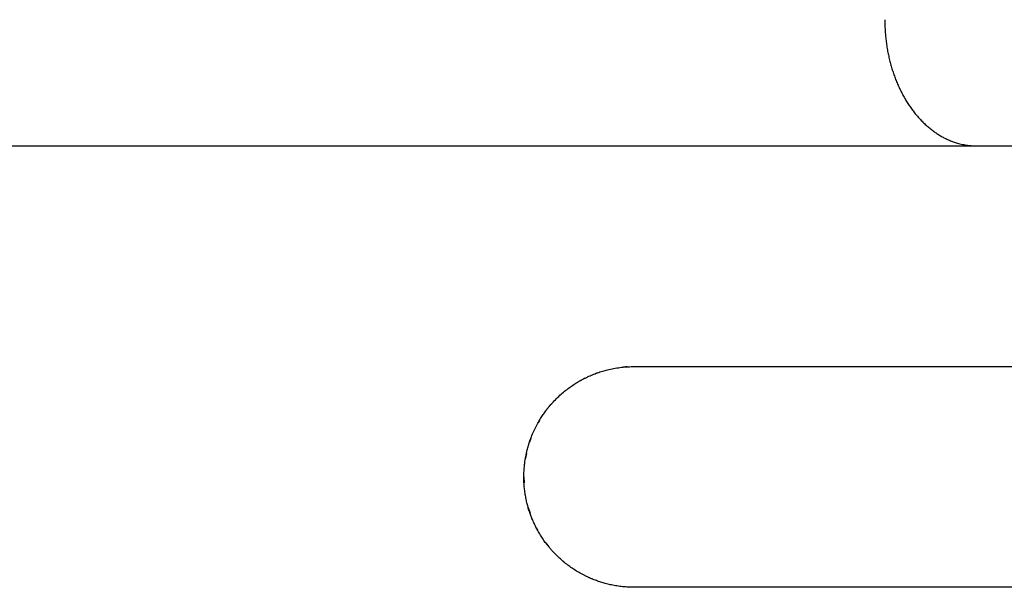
# Model space of a CAD drawing. Header units: millimetres. Extents: x 8 to 564, y 12 to 489.
# Tile 28 of 81: x 294 to 309, y 160 to 169. Entities that reach past the tile are written whole.
import ezdxf

# ---------------------------------------------------------------- set-up
doc = ezdxf.new("R2010")
doc.units = ezdxf.units.MM

msp = doc.modelspace()

# ---------------------------------------------------------------- linework, layer by layer
at = {"color": 7, "linetype": 'Continuous', "lineweight": 30}
for p, q in [((302.469, 163.577), (302.449, 163.567)), ((301.609, 162.619), (301.589, 162.561)), ((301.54, 162.382), (301.526, 162.31)), ((301.5, 162.011), (301.503, 161.918)), ((301.568, 161.527), (301.598, 161.434)), ((301.86, 160.948), (301.898, 160.9))]:
    msp.add_line(p, q, dxfattribs=at)
for points, knots in [([(307.226, 169.261), (307.226, 169.233), (307.227, 169.178), (307.231, 169.095), (307.237, 169.013), (307.246, 168.93), (307.257, 168.847), (307.271, 168.763), (307.288, 168.681), (307.307, 168.601), (307.329, 168.522), (307.352, 168.445), (307.378, 168.37), (307.406, 168.295), (307.437, 168.222), (307.47, 168.151), (307.506, 168.081), (307.543, 168.014), (307.582, 167.949), (307.623, 167.887), (307.665, 167.828), (307.71, 167.77), (307.757, 167.716), (307.805, 167.663), (307.856, 167.613), (307.907, 167.567), (307.96, 167.523), (308.013, 167.484), (308.067, 167.447), (308.123, 167.413), (308.18, 167.382), (308.239, 167.355), (308.299, 167.33), (308.365, 167.308), (308.438, 167.288), (308.519, 167.272), (308.599, 167.263), (308.654, 167.261), (308.681, 167.261)], [0, 0, 0, 0, 0.026295, 0.052636, 0.079114, 0.105638, 0.132692, 0.159794, 0.187047, 0.214349, 0.240645, 0.266985, 0.293678, 0.320372, 0.347255, 0.374139, 0.401389, 0.428689, 0.455008, 0.481372, 0.508088, 0.534804, 0.561711, 0.588617, 0.61589, 0.643213, 0.669574, 0.69598, 0.722523, 0.749112, 0.776231, 0.803398, 0.830715, 0.858082, 0.893288, 0.928711, 0.964244, 1, 1, 1, 1]), ([(277.953, 167.261), (277.954, 167.261), (277.955, 167.261), (277.967, 167.261), (277.984, 167.261), (278.009, 167.261), (278.041, 167.261), (278.076, 167.261), (278.112, 167.261), (278.145, 167.261), (278.182, 167.261), (278.222, 167.261), (278.266, 167.261), (278.315, 167.261), (278.374, 167.261), (278.447, 167.261), (278.534, 167.261), (278.627, 167.261), (278.728, 167.261), (278.839, 167.261), (278.962, 167.261), (279.063, 167.261), (279.134, 167.261), (279.171, 167.261), (279.209, 167.261), (279.247, 167.261), (279.286, 167.261), (279.358, 167.261), (279.464, 167.261), (279.609, 167.261), (279.761, 167.261), (279.919, 167.261), (280.083, 167.261), (280.234, 167.261), (280.372, 167.261), (280.493, 167.261), (280.616, 167.261), (280.743, 167.261), (280.872, 167.261), (281.004, 167.261), (281.162, 167.261), (281.348, 167.261), (281.563, 167.261), (281.784, 167.261), (282.011, 167.261), (282.243, 167.261), (282.476, 167.261), (282.71, 167.261), (282.944, 167.261), (283.184, 167.261), (283.428, 167.261), (283.683, 167.261), (283.947, 167.261), (284.221, 167.261), (284.5, 167.261), (284.783, 167.261), (285.071, 167.261), (285.331, 167.261), (285.563, 167.261), (285.765, 167.261), (285.968, 167.261), (286.174, 167.261), (286.382, 167.261), (286.592, 167.261), (286.836, 167.261), (287.114, 167.261), (287.429, 167.261), (287.746, 167.261), (288.067, 167.261), (288.391, 167.261), (288.705, 167.261), (289.009, 167.261), (289.302, 167.261), (289.538, 167.261), (289.715, 167.261), (289.832, 167.261), (289.95, 167.261), (290.068, 167.261), (290.186, 167.261), (290.388, 167.261), (290.675, 167.261), (291.048, 167.261), (291.423, 167.261), (291.801, 167.261), (292.181, 167.261), (292.521, 167.261), (292.821, 167.261), (293.081, 167.261), (293.341, 167.261), (293.603, 167.261), (293.862, 167.261), (294.117, 167.261), (294.413, 167.261), (294.756, 167.261), (295.145, 167.261), (295.536, 167.261), (295.927, 167.261), (296.32, 167.261), (296.712, 167.261), (297.106, 167.261), (297.369, 167.261), (297.5, 167.261)], [0, 0, 0, 0, 0.012198, 0.0243798, 0.0365499, 0.0487128, 0.060873, 0.0730349, 0.0812289, 0.089427, 0.0976307, 0.1058413, 0.1140601, 0.1226301, 0.1313365, 0.1435115, 0.1556745, 0.1678298, 0.1799819, 0.1921354, 0.205511, 0.2188996, 0.222409, 0.2259199, 0.2294322, 0.2329462, 0.2364619, 0.2399794, 0.2520132, 0.2640289, 0.2760308, 0.2880231, 0.3000103, 0.3119965, 0.3200706, 0.3281475, 0.3362285, 0.344315, 0.3524082, 0.3605095, 0.3686201, 0.3809115, 0.3931836, 0.4054409, 0.4176882, 0.4299298, 0.4421704, 0.4537147, 0.465266, 0.4768282, 0.4884049, 0.5000001, 0.5122914, 0.5245635, 0.5368209, 0.5490681, 0.5613097, 0.5735503, 0.5817958, 0.5900442, 0.5982971, 0.6065558, 0.6148216, 0.623096, 0.6313804, 0.6434141, 0.6554298, 0.6674317, 0.6794241, 0.6914113, 0.7033975, 0.713948, 0.7245041, 0.7350686, 0.739222, 0.7433772, 0.7475346, 0.7516942, 0.7558563, 0.7600211, 0.7729553, 0.7858702, 0.798771, 0.811663, 0.8245516, 0.8374421, 0.8461273, 0.8548174, 0.863514, 0.8722188, 0.8809334, 0.8893012, 0.8975134, 0.9103311, 0.9231364, 0.9359345, 0.9487307, 0.9615301, 0.974338, 0.9871596, 1, 1, 1, 1]), ([(297.5, 167.261), (297.625, 167.261), (297.874, 167.261), (298.248, 167.261), (298.622, 167.261), (298.994, 167.261), (299.366, 167.261), (299.697, 167.261), (299.988, 167.261), (300.237, 167.261), (300.486, 167.261), (300.735, 167.261), (300.987, 167.261), (301.243, 167.261), (301.539, 167.261), (301.869, 167.261), (302.233, 167.261), (302.594, 167.261), (302.953, 167.261), (303.323, 167.261), (303.702, 167.261), (303.994, 167.261), (304.191, 167.261), (304.292, 167.261), (304.393, 167.261), (304.494, 167.261), (304.595, 167.261), (304.776, 167.261), (305.038, 167.261), (305.377, 167.261), (305.713, 167.261), (306.045, 167.261), (306.375, 167.261), (306.666, 167.261), (306.919, 167.261), (307.135, 167.261), (307.351, 167.261), (307.564, 167.261), (307.776, 167.261), (307.987, 167.261), (308.232, 167.261), (308.51, 167.261), (308.82, 167.261), (309.125, 167.261), (309.425, 167.261), (309.721, 167.261), (310.006, 167.261), (310.282, 167.261), (310.548, 167.261), (310.81, 167.261), (311.068, 167.261), (311.327, 167.261), (311.587, 167.261), (311.845, 167.261), (312.098, 167.261), (312.346, 167.261), (312.588, 167.261), (312.798, 167.261), (312.979, 167.261), (313.133, 167.261), (313.283, 167.261), (313.432, 167.261), (313.577, 167.261), (313.72, 167.261), (313.882, 167.261), (314.061, 167.261), (314.254, 167.261), (314.441, 167.261), (314.621, 167.261), (314.796, 167.261), (314.958, 167.261), (315.107, 167.261), (315.246, 167.261), (315.352, 167.261), (315.43, 167.261), (315.48, 167.261), (315.53, 167.261), (315.579, 167.261), (315.627, 167.261), (315.708, 167.261), (315.818, 167.261), (315.953, 167.261), (316.08, 167.261), (316.199, 167.261), (316.31, 167.261), (316.403, 167.261), (316.479, 167.261), (316.541, 167.261), (316.6, 167.261), (316.655, 167.261), (316.706, 167.261), (316.752, 167.261), (316.802, 167.261), (316.854, 167.261), (316.906, 167.261), (316.949, 167.261), (316.985, 167.261), (317.012, 167.261), (317.032, 167.261), (317.044, 167.261), (317.046, 167.261), (317.047, 167.261)], [0, 0, 0, 0, 0.0121996, 0.0243826, 0.0365536, 0.048717, 0.0608773, 0.0730389, 0.0812325, 0.0894301, 0.097633, 0.1058427, 0.1140604, 0.1226301, 0.1313365, 0.1435115, 0.1556744, 0.1678297, 0.1799819, 0.1921354, 0.205511, 0.2188995, 0.222409, 0.2259199, 0.2294322, 0.2329462, 0.2364619, 0.2399794, 0.2520131, 0.2640288, 0.2760307, 0.2880231, 0.3000103, 0.3119965, 0.3200706, 0.3281475, 0.3362285, 0.344315, 0.3524082, 0.3605095, 0.3686201, 0.3809115, 0.3931836, 0.4054409, 0.4176882, 0.4299298, 0.4421704, 0.4537147, 0.465266, 0.4768281, 0.4884049, 0.5000001, 0.5122914, 0.5245635, 0.5368209, 0.5490681, 0.5613097, 0.5735503, 0.5817958, 0.5900442, 0.5982971, 0.6065558, 0.6148216, 0.623096, 0.6313804, 0.6434141, 0.6554298, 0.6674317, 0.6794241, 0.6914113, 0.7033975, 0.7139481, 0.7245041, 0.7350687, 0.739222, 0.7433773, 0.7475346, 0.7516943, 0.7558564, 0.7600211, 0.7729553, 0.7858702, 0.798771, 0.811663, 0.8245516, 0.8374421, 0.8461273, 0.8548174, 0.8635141, 0.8722189, 0.8809334, 0.8893004, 0.8975116, 0.9103281, 0.9231325, 0.9359302, 0.9487264, 0.9615263, 0.974335, 0.9871579, 1, 1, 1, 1]), ([(301.5, 162.011), (301.5, 162.021), (301.5, 162.045), (301.501, 162.082), (301.504, 162.125), (301.507, 162.167), (301.511, 162.207), (301.515, 162.243), (301.521, 162.28), (301.527, 162.318), (301.535, 162.362), (301.546, 162.41), (301.559, 162.461), (301.571, 162.503), (301.581, 162.537), (301.588, 162.557), (301.592, 162.571), (301.594, 162.577), (301.596, 162.583), (301.598, 162.589), (301.601, 162.596), (301.613, 162.63), (301.637, 162.692), (301.677, 162.779), (301.719, 162.86), (301.762, 162.933), (301.805, 162.998), (301.836, 163.042), (301.856, 163.068), (301.864, 163.079), (301.872, 163.09), (301.88, 163.1), (301.889, 163.11), (301.897, 163.121), (301.905, 163.131), (301.933, 163.163), (301.981, 163.217), (302.052, 163.288), (302.127, 163.354), (302.2, 163.412), (302.272, 163.463), (302.324, 163.496), (302.357, 163.516), (302.371, 163.524), (302.384, 163.532), (302.398, 163.54), (302.412, 163.547), (302.426, 163.555), (302.44, 163.562), (302.474, 163.58), (302.53, 163.607), (302.608, 163.64), (302.687, 163.669), (302.767, 163.694), (302.854, 163.716), (302.948, 163.736), (303.049, 163.75), (303.149, 163.759), (303.217, 163.76), (303.25, 163.761)], [0, 0, 0, 0, 0.013054, 0.0285327, 0.0464361, 0.0667642, 0.0807831, 0.0957601, 0.111695, 0.12822, 0.1433873, 0.167174, 0.1890958, 0.2091529, 0.221369, 0.2327729, 0.2356254, 0.2384222, 0.2411633, 0.2438486, 0.2464782, 0.2490521, 0.2895442, 0.3282344, 0.3651242, 0.4002159, 0.4296111, 0.4576174, 0.4629558, 0.4682407, 0.4734721, 0.4786501, 0.4837746, 0.4888456, 0.4938633, 0.4988276, 0.5380989, 0.5759573, 0.6124151, 0.6474863, 0.6772147, 0.7058931, 0.7114045, 0.716876, 0.7223077, 0.7276997, 0.7330522, 0.7383652, 0.7436389, 0.7488733, 0.7772688, 0.8048605, 0.8316724, 0.8577304, 0.8830626, 0.913752, 0.9434216, 0.9721441, 1, 1, 1, 1]), ([(303.139, 163.757), (303.131, 163.757), (303.11, 163.756), (303.09, 163.753), (303.078, 163.752)], [0, 0, 0, 0, 0.386065, 1, 1, 1, 1]), ([(303.25, 163.761), (303.371, 163.761), (303.614, 163.761), (303.976, 163.761), (304.335, 163.761), (304.693, 163.761), (305.024, 163.761), (305.328, 163.761), (305.605, 163.761), (305.882, 163.761), (306.159, 163.761), (306.484, 163.761), (306.853, 163.761), (307.264, 163.761), (307.672, 163.761), (308.075, 163.761), (308.474, 163.761), (308.834, 163.761), (309.154, 163.761), (309.436, 163.761), (309.716, 163.761), (309.993, 163.761), (310.267, 163.761), (310.555, 163.761), (310.856, 163.761), (311.17, 163.761), (311.481, 163.761), (311.808, 163.761), (312.152, 163.761), (312.508, 163.761), (312.858, 163.761), (313.202, 163.761), (313.54, 163.761), (313.855, 163.761), (314.149, 163.761), (314.423, 163.761), (314.691, 163.761), (314.954, 163.761), (315.211, 163.761), (315.461, 163.761), (315.704, 163.761), (315.942, 163.761), (316.188, 163.761), (316.442, 163.761), (316.703, 163.761), (316.956, 163.761), (317.201, 163.761), (317.438, 163.761), (317.645, 163.761), (317.824, 163.761), (317.976, 163.761), (318.124, 163.761), (318.268, 163.761), (318.408, 163.761), (318.552, 163.761), (318.7, 163.761), (318.849, 163.761), (318.992, 163.761), (319.136, 163.761), (319.281, 163.761), (319.426, 163.761), (319.563, 163.761), (319.692, 163.761), (319.814, 163.761), (319.888, 163.761), (319.925, 163.761)], [0, 0, 0, 0, 0.015204, 0.030396, 0.045579, 0.060758, 0.075936, 0.087863, 0.099795, 0.111733, 0.12375, 0.136024, 0.154272, 0.172507, 0.190736, 0.208966, 0.227204, 0.245457, 0.258718, 0.271968, 0.285209, 0.298445, 0.311677, 0.32491, 0.340508, 0.356114, 0.371732, 0.387502, 0.406261, 0.425006, 0.443745, 0.462485, 0.481234, 0.5, 0.51606, 0.532105, 0.548139, 0.564167, 0.580194, 0.595938, 0.611689, 0.627453, 0.643085, 0.66167, 0.680243, 0.698809, 0.717376, 0.735951, 0.754543, 0.767562, 0.780571, 0.793572, 0.806568, 0.81956, 0.832553, 0.847868, 0.86319, 0.878523, 0.893467, 0.911229, 0.92898, 0.946726, 0.964474, 0.98223, 1, 1, 1, 1]), ([(302.672, 163.662), (302.666, 163.66), (302.65, 163.655), (302.636, 163.649), (302.628, 163.646)], [0, 0, 0, 0, 0.448733, 1, 1, 1, 1]), ([(301.965, 163.198), (301.955, 163.188), (301.941, 163.173), (301.928, 163.157), (301.924, 163.152)], [0, 0, 0, 0, 0.699198, 1, 1, 1, 1]), ([(301.747, 162.906), (301.741, 162.896), (301.733, 162.884), (301.726, 162.871), (301.725, 162.869)], [0, 0, 0, 0, 0.802645, 1, 1, 1, 1]), ([(301.864, 160.943), (301.848, 160.963), (301.816, 161.006), (301.772, 161.072), (301.73, 161.142), (301.692, 161.213), (301.658, 161.284), (301.636, 161.334), (301.623, 161.367), (301.617, 161.382), (301.612, 161.396), (301.606, 161.411), (301.601, 161.425), (301.596, 161.44), (301.591, 161.455), (301.58, 161.486), (301.565, 161.535), (301.547, 161.604), (301.532, 161.677), (301.518, 161.755), (301.508, 161.836), (301.501, 161.922), (301.5, 161.981), (301.5, 162.011)], [0, 0, 0, 0, 0.0612531, 0.1252575, 0.1920419, 0.2616315, 0.3252094, 0.3909907, 0.4041726, 0.4174401, 0.4307932, 0.4442321, 0.4577568, 0.4713674, 0.485064, 0.4988467, 0.5584623, 0.6220638, 0.689656, 0.7612427, 0.8368271, 0.9164121, 1, 1, 1, 1]), ([(301.698, 161.203), (301.702, 161.196), (301.71, 161.18), (301.719, 161.164), (301.724, 161.155)], [0, 0, 0, 0, 0.448772, 1, 1, 1, 1]), ([(303.25, 160.261), (303.219, 160.261), (303.157, 160.262), (303.066, 160.27), (302.978, 160.281), (302.893, 160.297), (302.813, 160.316), (302.739, 160.337), (302.669, 160.36), (302.617, 160.379), (302.583, 160.393), (302.564, 160.401), (302.545, 160.409), (302.527, 160.417), (302.509, 160.425), (302.492, 160.434), (302.474, 160.442), (302.435, 160.462), (302.376, 160.494), (302.3, 160.54), (302.229, 160.588), (302.163, 160.638), (302.106, 160.686), (302.055, 160.732), (302.011, 160.775), (301.97, 160.817), (301.931, 160.86), (301.896, 160.902), (301.875, 160.929), (301.864, 160.943)], [0, 0, 0, 0, 0.057932, 0.113998, 0.168222, 0.220631, 0.271257, 0.316928, 0.361104, 0.40382, 0.416134, 0.428325, 0.440395, 0.452344, 0.464174, 0.475885, 0.48748, 0.498958, 0.554163, 0.607684, 0.659702, 0.710412, 0.760028, 0.800704, 0.840916, 0.880804, 0.920515, 0.960198, 1, 1, 1, 1]), ([(302.119, 160.676), (302.124, 160.671), (302.134, 160.663), (302.145, 160.654), (302.15, 160.651)], [0, 0, 0, 0, 0.5530871, 1, 1, 1, 1]), ([(323.78, 160.261), (323.746, 160.261), (323.678, 160.261), (323.567, 160.261), (323.449, 160.261), (323.323, 160.261), (323.198, 160.261), (323.078, 160.261), (322.962, 160.261), (322.842, 160.261), (322.716, 160.261), (322.572, 160.261), (322.41, 160.261), (322.229, 160.261), (322.041, 160.261), (321.876, 160.261), (321.738, 160.261), (321.631, 160.261), (321.521, 160.261), (321.409, 160.261), (321.295, 160.261), (321.141, 160.261), (320.944, 160.261), (320.701, 160.261), (320.45, 160.261), (320.192, 160.261), (319.945, 160.261), (319.712, 160.261), (319.493, 160.261), (319.269, 160.261), (319.04, 160.261), (318.785, 160.261), (318.501, 160.261), (318.189, 160.261), (317.87, 160.261), (317.543, 160.261), (317.21, 160.261), (316.87, 160.261), (316.524, 160.261), (316.171, 160.261), (315.813, 160.261), (315.448, 160.261), (315.078, 160.261), (314.704, 160.261), (314.326, 160.261), (313.945, 160.261), (313.56, 160.261), (313.171, 160.261), (312.779, 160.261), (312.382, 160.261), (311.98, 160.261), (311.639, 160.261), (311.359, 160.261), (311.143, 160.261), (310.926, 160.261), (310.708, 160.261), (310.488, 160.261), (310.201, 160.261), (309.845, 160.261), (309.418, 160.261), (308.988, 160.261), (308.554, 160.261), (308.148, 160.261), (307.77, 160.261), (307.422, 160.261), (307.072, 160.261), (306.724, 160.261), (306.346, 160.261), (305.938, 160.261), (305.496, 160.261), (305.051, 160.261), (304.604, 160.261), (304.155, 160.261), (303.704, 160.261), (303.401, 160.261), (303.25, 160.261)], [0, 0, 0, 0, 0.0151338, 0.0302547, 0.0453672, 0.0604758, 0.075585, 0.0874599, 0.0993401, 0.1112279, 0.1232044, 0.1354633, 0.1507752, 0.1660784, 0.1813775, 0.1966773, 0.2046934, 0.2127117, 0.2207327, 0.2287572, 0.2367858, 0.2448193, 0.2607536, 0.2766734, 0.2925837, 0.3084899, 0.3243973, 0.3369002, 0.3494097, 0.3619282, 0.3744854, 0.3871386, 0.4032644, 0.4193802, 0.4354915, 0.4516036, 0.4677221, 0.4838525, 0.5000001, 0.5161053, 0.5321954, 0.5482758, 0.5643518, 0.5804289, 0.5962253, 0.6120331, 0.6278575, 0.6435124, 0.6591485, 0.6747752, 0.6903975, 0.7060205, 0.7142059, 0.7223936, 0.7305842, 0.7387786, 0.7469773, 0.7551811, 0.7707844, 0.7863741, 0.801955, 0.8175322, 0.8331106, 0.8453548, 0.8576052, 0.8698641, 0.8820515, 0.8939416, 0.909096, 0.9242418, 0.9393835, 0.9545257, 0.9696728, 0.9848294, 1, 1, 1, 1])]:
    msp.add_open_spline(points, degree=3, knots=knots, dxfattribs=at)

doc.saveas('drawing.dxf')
